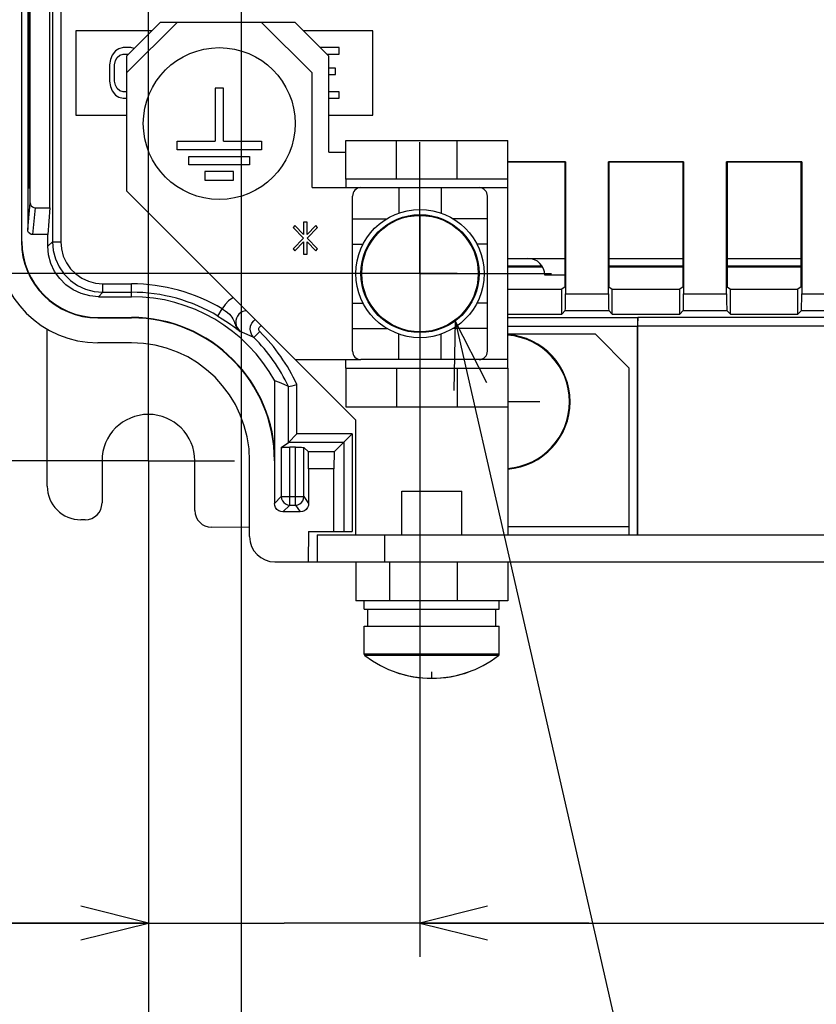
# Model space of a CAD drawing. Extents: x 27 to 410, y 33 to 287.
# Tile 23 of 34: x 229 to 253, y 116 to 145. Entities that reach past the tile are written whole.
import ezdxf

# ---------------------------------------------------------------- set-up
doc = ezdxf.new("R2010")
doc.units = 0
doc.header["$LTSCALE"] = 23.1
doc.linetypes.add('CENTER', pattern=[0.6, 0.375, -0.075, 0.075, -0.075])
doc.layers.get('0').update_dxf_attribs({"linetype": 'CONTINUOUS'})
for name, color, linetype in [('ALL_COSM', 7, 'CONTINUOUS'), ('ALL_CURVE', 7, 'CONTINUOUS'), ('ALL_DIM', 7, 'CONTINUOUS'), ('ALL_NOTE', 7, 'CONTINUOUS'), ('DEFAULT_1', 7, 'CENTER')]:
    doc.layers.add(name, color=color, linetype=linetype)
doc.dimstyles.get("Standard").update_dxf_attribs({"dimtxt": 2.5, "dimasz": 2.5, "dimexe": 1.25, "dimexo": 0.625, "dimtad": 1, "dimcen": 2.5, "dimazin": 3, "dimtfac": 1, "dimtmove": 0, "dimatfit": 3})

# ---------------------------------------------------------------- blocks, each defined once
blk = doc.blocks.new('_OPEN')
at = {"color": 0, "linetype": 'BYBLOCK'}
for p, q in [((0, 0), (-1, 0.25)), ((-1, -0.25), (0, 0)), ((-1, 0), (0, 0))]:
    blk.add_line(p, q, dxfattribs=at)
blk = doc.blocks.new('*D16')
at = {"layer": 'ALL_DIM', "color": 2, "linetype": 'CONTINUOUS'}
for p, q in [((240.951, 134.556), (240.951, 117.056)), ((232.901, 128.846), (232.901, 117.056)), ((232.901, 118.056), (220.518, 118.056)), ((220.518, 118.056), (236.926, 118.056)), ((245.951, 118.056), (236.926, 118.056)), ((240.951, 118.056), (245.951, 118.056))]:
    blk.add_line(p, q, dxfattribs=at)
at = {"layer": 'ALL_DIM', "color": 2, "linetype": 'CONTINUOUS', "xscale": 2, "yscale": 2, "zscale": 2}
blk.add_blockref('_OPEN', (232.901, 118.056), dxfattribs=at)
at = {"layer": 'ALL_DIM', "color": 2, "linetype": 'CONTINUOUS', "xscale": 2, "yscale": 2, "zscale": 2, "rotation": 180}
blk.add_blockref('_OPEN', (240.951, 118.056), dxfattribs=at)
blk = doc.blocks.new('*D17')
at = {"layer": 'ALL_DIM', "color": 2, "linetype": 'CONTINUOUS'}
for p, q in [((285.851, 135.109), (285.851, 117.056)), ((240.951, 132.412), (240.951, 117.056)), ((240.951, 118.056), (263.401, 118.056)), ((285.851, 118.056), (263.401, 118.056))]:
    blk.add_line(p, q, dxfattribs=at)
at = {"layer": 'ALL_DIM', "color": 2, "linetype": 'CONTINUOUS', "xscale": 2, "yscale": 2, "zscale": 2, "rotation": 180}
blk.add_blockref('_OPEN', (240.951, 118.056), dxfattribs=at)
at = {"layer": 'ALL_DIM', "color": 2, "linetype": 'CONTINUOUS', "xscale": 2, "yscale": 2, "zscale": 2}
blk.add_blockref('_OPEN', (285.851, 118.056), dxfattribs=at)
blk = doc.blocks.new('*D19')
at = {"layer": 'ALL_DIM', "color": 2, "linetype": 'CONTINUOUS'}
for p, q in [((223.983, 134.537), (223.983, 149.43)), ((239.664, 137.312), (222.983, 137.312)), ((223.983, 137.312), (223.983, 134.537)), ((223.983, 131.762), (223.983, 134.537)), ((228.526, 131.762), (222.983, 131.762))]:
    blk.add_line(p, q, dxfattribs=at)
at = {"layer": 'ALL_DIM', "color": 2, "linetype": 'CONTINUOUS', "xscale": 2, "yscale": 2, "zscale": 2}
for p, rotation in [((223.983, 137.312), 90), ((223.983, 131.762), 270)]:
    blk.add_blockref('_OPEN', p, dxfattribs=dict(at, rotation=rotation))
blk = doc.blocks.new('*D22')
at = {"layer": 'ALL_DIM', "color": 2, "linetype": 'CONTINUOUS'}
for p, q in [((235.651, 156.562), (235.651, 109.465)), ((290.151, 156.562), (290.151, 109.465)), ((235.651, 110.465), (262.901, 110.465)), ((290.151, 110.465), (262.901, 110.465))]:
    blk.add_line(p, q, dxfattribs=at)
at = {"layer": 'ALL_DIM', "color": 2, "linetype": 'CONTINUOUS', "xscale": 2, "yscale": 2, "zscale": 2, "rotation": 180}
blk.add_blockref('_OPEN', (235.651, 110.465), dxfattribs=at)
at = {"layer": 'ALL_DIM', "color": 2, "linetype": 'CONTINUOUS', "xscale": 2, "yscale": 2, "zscale": 2}
blk.add_blockref('_OPEN', (290.151, 110.465), dxfattribs=at)
blk = doc.blocks.new('*D23')
at = {"layer": 'ALL_DIM', "color": 2, "linetype": 'CONTINUOUS'}
for p, q in [((235.651, 156.562), (235.651, 109.465)), ((232.901, 130.762), (232.901, 109.465)), ((232.901, 110.465), (221.395, 110.465)), ((221.395, 110.465), (234.276, 110.465)), ((240.651, 110.465), (234.276, 110.465)), ((235.651, 110.465), (240.651, 110.465))]:
    blk.add_line(p, q, dxfattribs=at)
at = {"layer": 'ALL_DIM', "color": 2, "linetype": 'CONTINUOUS', "xscale": 2, "yscale": 2, "zscale": 2}
blk.add_blockref('_OPEN', (232.901, 110.465), dxfattribs=at)
at = {"layer": 'ALL_DIM', "color": 2, "linetype": 'CONTINUOUS', "xscale": 2, "yscale": 2, "zscale": 2, "rotation": 180}
blk.add_blockref('_OPEN', (235.651, 110.465), dxfattribs=at)
blk = doc.blocks.new('*D24')
at = {"layer": 'ALL_DIM', "color": 2, "linetype": 'CONTINUOUS'}
for p, q in [((234.651, 157.562), (217.168, 157.562)), ((218.168, 157.562), (218.168, 144.662)), ((218.168, 131.762), (218.168, 144.662)), ((231.901, 131.762), (217.168, 131.762))]:
    blk.add_line(p, q, dxfattribs=at)
at = {"layer": 'ALL_DIM', "color": 2, "linetype": 'CONTINUOUS', "xscale": 2, "yscale": 2, "zscale": 2}
for p, rotation in [((218.168, 157.562), 90), ((218.168, 131.762), 270)]:
    blk.add_blockref('_OPEN', p, dxfattribs=dict(at, rotation=rotation))
blk = doc.blocks.new('*D26')
at = {"layer": 'ALL_DIM', "color": 2, "linetype": 'CONTINUOUS'}
for p, q in [((248.776, 161.24), (206.551, 161.24)), ((207.551, 161.24), (207.551, 146.501)), ((207.551, 131.762), (207.551, 146.501)), ((231.901, 131.762), (206.551, 131.762))]:
    blk.add_line(p, q, dxfattribs=at)
at = {"layer": 'ALL_DIM', "color": 2, "linetype": 'CONTINUOUS', "xscale": 2, "yscale": 2, "zscale": 2}
for p, rotation in [((207.551, 161.24), 90), ((207.551, 131.762), 270)]:
    blk.add_blockref('_OPEN', p, dxfattribs=dict(at, rotation=rotation))
blk = doc.blocks.new('*D32')
at = {"layer": 'ALL_DIM', "color": 2, "linetype": 'CONTINUOUS'}
for p, q in [((232.901, 132.762), (232.901, 201.732)), ((247.026, 195.168), (247.026, 201.732)), ((232.901, 200.732), (239.964, 200.732)), ((247.026, 200.732), (239.964, 200.732)), ((247.026, 174.74), (247.026, 192.363))]:
    blk.add_line(p, q, dxfattribs=at)
at = {"layer": 'ALL_DIM', "color": 2, "linetype": 'CONTINUOUS', "xscale": 2, "yscale": 2, "zscale": 2, "rotation": 180}
blk.add_blockref('_OPEN', (232.901, 200.732), dxfattribs=at)
at = {"layer": 'ALL_DIM', "color": 2, "linetype": 'CONTINUOUS', "xscale": 2, "yscale": 2, "zscale": 2}
blk.add_blockref('_OPEN', (247.026, 200.732), dxfattribs=at)
blk = doc.blocks.new('*D33')
at = {"layer": 'ALL_DIM', "color": 2, "linetype": 'CONTINUOUS'}
for p, q in [((232.901, 132.762), (232.901, 194.586)), ((248.526, 187.504), (248.526, 194.586)), ((232.901, 193.586), (240.714, 193.586)), ((248.526, 193.586), (240.714, 193.586)), ((248.526, 167.49), (248.526, 185.05))]:
    blk.add_line(p, q, dxfattribs=at)
at = {"layer": 'ALL_DIM', "color": 2, "linetype": 'CONTINUOUS', "xscale": 2, "yscale": 2, "zscale": 2, "rotation": 180}
blk.add_blockref('_OPEN', (232.901, 193.586), dxfattribs=at)
at = {"layer": 'ALL_DIM', "color": 2, "linetype": 'CONTINUOUS', "xscale": 2, "yscale": 2, "zscale": 2}
blk.add_blockref('_OPEN', (248.526, 193.586), dxfattribs=at)
blk = doc.blocks.new('*D34')
at = {"layer": 'ALL_DIM', "color": 2, "linetype": 'CONTINUOUS'}
for p, q in [((232.901, 132.762), (232.901, 187.315)), ((249.776, 162.24), (249.776, 187.315)), ((232.901, 186.315), (241.339, 186.315)), ((249.776, 186.315), (241.339, 186.315))]:
    blk.add_line(p, q, dxfattribs=at)
at = {"layer": 'ALL_DIM', "color": 2, "linetype": 'CONTINUOUS', "xscale": 2, "yscale": 2, "zscale": 2, "rotation": 180}
blk.add_blockref('_OPEN', (232.901, 186.315), dxfattribs=at)
at = {"layer": 'ALL_DIM', "color": 2, "linetype": 'CONTINUOUS', "xscale": 2, "yscale": 2, "zscale": 2}
blk.add_blockref('_OPEN', (249.776, 186.315), dxfattribs=at)
blk = doc.blocks.new('*D35')
at = {"layer": 'ALL_DIM', "color": 2, "linetype": 'CONTINUOUS'}
for p, q in [((232.901, 132.762), (232.901, 213.93)), ((283.116, 208.35), (283.116, 213.93)), ((232.901, 212.93), (258.009, 212.93)), ((283.116, 212.93), (258.009, 212.93)), ((283.116, 167.32), (283.116, 206.28))]:
    blk.add_line(p, q, dxfattribs=at)
at = {"layer": 'ALL_DIM', "color": 2, "linetype": 'CONTINUOUS', "xscale": 2, "yscale": 2, "zscale": 2, "rotation": 180}
blk.add_blockref('_OPEN', (232.901, 212.93), dxfattribs=at)
at = {"layer": 'ALL_DIM', "color": 2, "linetype": 'CONTINUOUS', "xscale": 2, "yscale": 2, "zscale": 2}
blk.add_blockref('_OPEN', (283.116, 212.93), dxfattribs=at)
blk = doc.blocks.new('*D36')
at = {"layer": 'ALL_DIM', "color": 2, "linetype": 'CONTINUOUS'}
for p, q in [((232.901, 132.762), (232.901, 208.289)), ((284.386, 162.24), (284.386, 208.289)), ((232.901, 207.289), (258.644, 207.289)), ((284.386, 207.289), (258.644, 207.289))]:
    blk.add_line(p, q, dxfattribs=at)
at = {"layer": 'ALL_DIM', "color": 2, "linetype": 'CONTINUOUS', "xscale": 2, "yscale": 2, "zscale": 2, "rotation": 180}
blk.add_blockref('_OPEN', (232.901, 207.289), dxfattribs=at)
at = {"layer": 'ALL_DIM', "color": 2, "linetype": 'CONTINUOUS', "xscale": 2, "yscale": 2, "zscale": 2}
blk.add_blockref('_OPEN', (284.386, 207.289), dxfattribs=at)

msp = doc.modelspace()

# ---------------------------------------------------------------- linework, layer by layer
at = {"color": 7, "linetype": 'CONTINUOUS'}
for p, q in [((229.151, 138.262), (229.151, 167.074)), ((230.054, 155.294), (230.054, 138.258)), ((230.304, 155.29), (230.304, 138.258)), ((229.138, 153.012), (229.138, 138.262)), ((229.323, 148.497), (229.323, 138.62)), ((229.401, 139.413), (229.401, 148.262)), ((229.977, 139.262), (229.977, 148.262)), ((229.362, 139.846), (229.362, 147.678)), ((229.391, 147.675), (229.391, 139.848)), ((233.251, 144.762), (232.251, 143.762)), ((233.751, 144.762), (233.251, 144.762)), ((237.251, 144.762), (236.251, 144.762)), ((238.251, 143.762), (237.251, 144.762)), ((230.751, 144.512), (230.751, 142.012)), ((233.001, 144.512), (230.751, 144.512)), ((239.551, 144.512), (237.501, 144.512)), ((239.551, 142.012), (239.551, 144.512)), ((232.026, 143.98), (231.926, 143.916)), ((232.151, 144.012), (232.026, 143.98)), ((232.376, 144.012), (232.151, 144.012)), ((232.476, 143.986), (232.376, 144.012)), ((238.551, 144.012), (238.001, 144.012)), ((238.551, 143.82), (238.551, 144.012)), ((231.776, 143.661), (231.751, 143.501)), ((231.826, 143.788), (231.776, 143.661)), ((231.926, 143.916), (231.826, 143.788)), ((231.926, 143.629), (231.976, 143.724)), ((231.976, 143.724), (232.051, 143.788)), ((232.051, 143.788), (232.151, 143.82)), ((232.151, 143.82), (232.31, 143.82)), ((232.251, 143.762), (232.251, 143.262)), ((238.193, 143.82), (238.551, 143.82)), ((238.251, 140.912), (238.251, 143.762)), ((231.751, 143.501), (231.751, 143.022)), ((231.901, 143.501), (231.926, 143.629)), ((231.901, 143.022), (231.901, 143.501)), ((238.451, 143.405), (238.251, 143.405)), ((238.451, 143.214), (238.451, 143.405)), ((238.251, 143.214), (238.451, 143.214)), ((231.751, 143.022), (231.776, 142.863)), ((231.776, 142.863), (231.826, 142.735)), ((231.926, 142.895), (231.901, 143.022)), ((231.976, 142.799), (231.926, 142.895)), ((232.051, 142.735), (231.976, 142.799)), ((231.826, 142.735), (231.926, 142.607)), ((231.926, 142.607), (232.026, 142.544)), ((232.026, 142.544), (232.151, 142.512)), ((232.151, 142.703), (232.051, 142.735)), ((232.251, 142.703), (232.151, 142.703)), ((232.151, 142.512), (232.251, 142.512)), ((238.551, 142.703), (238.251, 142.703)), ((238.251, 142.512), (238.551, 142.512)), ((238.551, 142.512), (238.551, 142.703)), ((230.751, 142.012), (232.251, 142.012)), ((238.251, 142.012), (239.551, 142.012)), ((238.751, 140.112), (238.751, 141.262)), ((238.751, 141.262), (243.551, 141.262)), ((240.251, 140.112), (240.251, 141.262)), ((242.051, 140.112), (242.051, 141.262)), ((243.551, 140.112), (243.551, 141.262)), ((238.251, 140.912), (238.751, 140.912)), ((245.265, 140.625), (243.551, 140.625)), ((245.252, 140.612), (243.551, 140.612)), ((245.265, 140.625), (245.252, 140.612)), ((245.252, 136.92), (245.252, 140.612)), ((245.265, 140.625), (245.265, 136.717)), ((246.538, 136.717), (246.538, 140.625)), ((246.538, 140.625), (246.551, 140.612)), ((248.765, 140.625), (246.538, 140.625)), ((246.551, 140.612), (246.551, 136.92)), ((248.752, 140.612), (246.551, 140.612)), ((248.765, 140.625), (248.752, 140.612)), ((248.752, 136.92), (248.752, 140.612)), ((248.765, 140.625), (248.765, 136.717)), ((250.038, 140.625), (250.051, 140.612)), ((250.038, 136.717), (250.038, 140.625)), ((252.265, 140.625), (250.038, 140.625)), ((250.051, 140.612), (250.051, 136.92)), ((252.252, 140.612), (250.051, 140.612)), ((252.265, 140.625), (252.252, 140.612)), ((252.252, 136.92), (252.252, 140.612)), ((252.265, 140.625), (252.265, 136.717)), ((239.201, 139.862), (242.701, 139.862)), ((240.326, 139.862), (240.326, 139.106)), ((241.576, 139.862), (241.576, 139.106)), ((229.391, 139.848), (229.362, 139.846)), ((238.951, 135.012), (238.951, 139.612)), ((242.951, 135.012), (242.951, 139.612)), ((229.323, 138.62), (229.401, 139.413)), ((229.473, 138.468), (229.551, 139.262)), ((229.551, 139.262), (229.977, 139.262)), ((229.977, 139.262), (229.922, 138.468)), ((238.951, 138.937), (239.967, 138.937)), ((242.951, 138.937), (241.936, 138.937)), ((229.922, 138.468), (229.473, 138.468)), ((229.922, 138.127), (229.922, 138.468)), ((229.138, 138.262), (229.151, 138.262)), ((230.054, 138.258), (229.922, 138.127)), ((230.054, 138.258), (230.304, 138.258)), ((238.951, 138.187), (239.265, 138.187)), ((242.951, 138.187), (242.638, 138.187)), ((243.551, 137.762), (245.252, 137.762)), ((244.568, 137.533), (243.551, 137.533)), ((246.551, 137.762), (248.752, 137.762)), ((248.752, 137.533), (246.551, 137.533)), ((250.051, 137.762), (252.252, 137.762)), ((252.252, 137.533), (250.051, 137.533)), ((243.551, 137.512), (244.578, 137.512)), ((245.252, 137.262), (244.651, 137.262)), ((246.551, 137.512), (248.752, 137.512)), ((250.051, 137.512), (252.252, 137.512)), ((231.554, 136.759), (231.554, 137.009)), ((231.554, 137.009), (232.401, 137.009)), ((232.401, 136.627), (232.401, 137.009)), ((231.554, 136.759), (231.422, 136.627)), ((231.554, 136.759), (232.401, 136.759)), ((243.551, 136.85), (245.151, 136.85)), ((245.252, 136.92), (245.151, 136.85)), ((245.151, 136.112), (245.151, 136.85)), ((245.265, 136.717), (246.538, 136.717)), ((246.551, 136.92), (246.651, 136.85)), ((246.651, 136.112), (246.651, 136.85)), ((246.651, 136.85), (248.651, 136.85)), ((248.752, 136.92), (248.651, 136.85)), ((248.651, 136.112), (248.651, 136.85)), ((248.765, 136.717), (250.038, 136.717)), ((250.051, 136.92), (250.151, 136.85)), ((250.151, 136.112), (250.151, 136.85)), ((250.151, 136.85), (252.151, 136.85)), ((252.252, 136.92), (252.151, 136.85)), ((252.151, 136.112), (252.151, 136.85)), ((252.265, 136.717), (253.538, 136.717)), ((231.422, 136.627), (232.401, 136.627)), ((238.951, 136.437), (239.265, 136.437)), ((242.951, 136.437), (242.638, 136.437)), ((234.963, 136.052), (235.091, 136.267)), ((243.551, 136.112), (245.151, 136.112)), ((245.256, 136.217), (245.151, 136.112)), ((245.256, 136.217), (246.547, 136.217)), ((246.547, 136.217), (246.651, 136.112)), ((246.651, 136.112), (248.651, 136.112)), ((248.756, 136.217), (248.651, 136.112)), ((248.756, 136.217), (250.047, 136.217)), ((250.047, 136.217), (250.151, 136.112)), ((250.151, 136.112), (252.151, 136.112)), ((252.256, 136.217), (252.151, 136.112)), ((252.256, 136.217), (253.547, 136.217)), ((231.401, 135.999), (231.401, 136.012)), ((231.401, 136.012), (232.401, 136.012)), ((231.401, 135.999), (232.401, 135.999)), ((232.401, 136.012), (232.401, 135.999)), ((243.551, 136.007), (247.406, 136.007)), ((247.406, 136.007), (247.414, 136.016)), ((247.41, 129.562), (247.41, 135.766)), ((247.41, 135.766), (253.13, 135.766)), ((247.414, 136.016), (253.38, 136.016)), ((229.901, 131.012), (229.901, 135.675)), ((235.529, 135.666), (235.561, 135.642)), ((235.561, 135.642), (235.593, 135.617)), ((235.593, 135.617), (235.617, 135.599)), ((236.2, 135.595), (236.024, 135.417)), ((238.951, 135.687), (239.967, 135.687)), ((240.326, 134.762), (240.326, 135.517)), ((241.576, 134.762), (241.576, 135.517)), ((242.951, 135.687), (241.936, 135.687)), ((243.551, 135.757), (247.401, 135.757)), ((246.151, 135.512), (243.551, 135.512)), ((247.151, 134.512), (246.151, 135.512)), ((247.401, 129.562), (247.401, 135.757)), ((232.401, 135.262), (231.401, 135.262)), ((237.251, 134.762), (239.051, 132.962)), ((242.701, 134.762), (239.201, 134.762)), ((238.751, 134.512), (238.751, 133.362)), ((240.251, 134.512), (240.251, 133.362)), ((242.051, 134.512), (242.051, 133.362)), ((243.551, 134.512), (243.551, 129.562)), ((247.151, 129.562), (247.151, 134.512)), ((236.651, 131.762), (236.651, 134.13)), ((237.303, 132.558), (237.303, 134.02)), ((237.053, 132.308), (237.053, 133.964)), ((238.751, 133.362), (243.551, 133.362)), ((239.051, 129.562), (239.051, 132.962)), ((237.053, 132.308), (237.303, 132.558)), ((238.942, 132.558), (237.303, 132.558)), ((238.408, 132.024), (238.942, 132.558)), ((238.942, 132.558), (238.942, 129.662)), ((236.839, 132.159), (237.053, 132.308)), ((238.692, 132.308), (237.053, 132.308)), ((238.692, 132.308), (238.692, 129.662)), ((236.839, 132.159), (236.839, 130.699)), ((237.089, 130.449), (237.089, 132.162)), ((237.261, 132.162), (237.089, 132.162)), ((237.261, 130.449), (237.261, 132.162)), ((237.511, 132.159), (237.645, 132.024)), ((237.511, 130.699), (237.511, 132.159)), ((238.408, 132.024), (237.645, 132.024)), ((231.526, 131.762), (231.526, 130.512)), ((234.276, 130.29), (234.276, 131.762)), ((235.901, 129.512), (235.901, 131.762)), ((236.638, 131.762), (236.638, 130.498)), ((236.651, 131.762), (236.638, 131.762)), ((237.651, 131.524), (237.651, 130.498)), ((238.401, 131.524), (237.651, 131.524)), ((238.401, 129.662), (238.401, 131.524)), ((240.415, 129.562), (240.415, 130.862)), ((240.415, 130.862), (242.188, 130.862)), ((242.188, 129.562), (242.188, 130.862)), ((236.638, 130.498), (236.839, 130.699)), ((236.839, 130.699), (237.511, 130.699)), ((237.511, 130.699), (237.651, 130.498)), ((236.888, 130.249), (237.089, 130.449)), ((237.402, 130.249), (236.888, 130.249)), ((237.089, 130.449), (237.261, 130.449)), ((237.261, 130.449), (237.402, 130.249)), ((231.026, 130.012), (230.901, 130.012)), ((235.901, 129.78), (234.772, 129.79)), ((237.651, 129.662), (237.636, 128.762)), ((237.651, 129.662), (238.942, 129.662)), ((243.551, 129.812), (247.151, 129.812)), ((237.901, 129.562), (237.901, 128.762)), ((237.901, 129.562), (259.651, 129.562)), ((239.901, 129.562), (239.901, 128.762)), ((236.651, 128.762), (237.901, 128.762)), ((239.051, 128.762), (239.051, 127.612)), ((240.051, 128.762), (240.051, 127.612)), ((242.051, 128.762), (242.051, 127.612)), ((243.551, 128.762), (243.551, 127.612)), ((239.301, 127.362), (239.301, 127.612)), ((243.301, 127.362), (243.301, 127.612)), ((239.301, 127.362), (243.301, 127.362)), ((239.401, 126.862), (239.401, 127.362)), ((243.201, 126.862), (243.201, 127.362)), ((239.301, 126.024), (239.301, 126.862)), ((239.301, 126.862), (243.301, 126.862)), ((243.301, 126.024), (243.301, 126.862)), ((243.301, 126.024), (239.301, 126.024)), ((243.282, 125.985), (239.321, 125.985))]:
    msp.add_line(p, q, dxfattribs=at)
at = {"color": 3, "linetype": 'CONTINUOUS'}
for p, q in [((233.751, 144.762), (232.251, 143.262)), ((236.251, 144.762), (233.751, 144.762)), ((237.751, 143.262), (236.251, 144.762)), ((232.251, 143.262), (232.251, 139.762)), ((237.751, 139.862), (237.751, 143.262)), ((237.751, 139.862), (239.201, 139.862)), ((238.751, 140.112), (238.751, 139.862)), ((243.551, 140.112), (238.751, 140.112)), ((242.701, 139.862), (243.551, 139.862)), ((243.551, 134.512), (243.551, 140.112)), ((232.251, 139.762), (237.251, 134.762)), ((237.251, 134.762), (239.201, 134.762)), ((238.751, 134.512), (238.751, 134.762)), ((243.551, 134.762), (242.701, 134.762)), ((238.751, 134.512), (243.551, 134.512)), ((237.901, 128.762), (288.901, 128.762)), ((243.551, 127.612), (239.051, 127.612))]:
    msp.add_line(p, q, dxfattribs=at)
at = {"color": 7, "linetype": 'CONTINUOUS'}
for points in [[(229.401, 139.413), (229.409, 139.366), (229.43, 139.324), (229.464, 139.29), (229.505, 139.269), (229.551, 139.262)], [(229.473, 138.468), (229.427, 138.475), (229.385, 138.497), (229.352, 138.53), (229.33, 138.573), (229.323, 138.62)], [(231.422, 136.627), (231.162, 136.65), (230.909, 136.718), (230.672, 136.828), (230.458, 136.978), (230.273, 137.163), (230.123, 137.377), (230.013, 137.614), (229.945, 137.867), (229.922, 138.127)], [(230.054, 138.258), (230.076, 137.999), (230.144, 137.746), (230.254, 137.509), (230.404, 137.294), (230.59, 137.109), (230.804, 136.959), (231.041, 136.849), (231.294, 136.781), (231.554, 136.759)], [(230.304, 138.258), (230.322, 138.042), (230.379, 137.832), (230.471, 137.634), (230.596, 137.455), (230.75, 137.301), (230.929, 137.176), (231.127, 137.084), (231.337, 137.027), (231.554, 137.009)], [(245.256, 136.217), (245.258, 136.231), (245.26, 136.269), (245.262, 136.329), (245.263, 136.408), (245.264, 136.502), (245.265, 136.607), (245.265, 136.717)], [(246.538, 136.717), (246.538, 136.607), (246.539, 136.502), (246.54, 136.408), (246.541, 136.329), (246.543, 136.269), (246.545, 136.231), (246.547, 136.217)], [(248.756, 136.217), (248.758, 136.231), (248.76, 136.269), (248.762, 136.329), (248.763, 136.408), (248.764, 136.502), (248.765, 136.607), (248.765, 136.717)], [(250.038, 136.717), (250.038, 136.607), (250.039, 136.502), (250.04, 136.408), (250.041, 136.329), (250.043, 136.269), (250.045, 136.231), (250.047, 136.217)], [(252.256, 136.217), (252.258, 136.231), (252.26, 136.269), (252.262, 136.329), (252.263, 136.408), (252.264, 136.502), (252.265, 136.607), (252.265, 136.717)], [(235.413, 136.6), (235.403, 136.595), (235.28, 136.505), (235.175, 136.395), (235.091, 136.267)], [(235.091, 136.267), (235.176, 136.21), (235.248, 136.155), (235.304, 136.106), (235.347, 136.06), (235.379, 136.016), (235.404, 135.975), (235.423, 135.934), (235.439, 135.893), (235.454, 135.853), (235.469, 135.813), (235.486, 135.775), (235.504, 135.738), (235.523, 135.705), (235.544, 135.674), (235.567, 135.647), (235.591, 135.621), (235.617, 135.599)], [(235.8, 136.213), (235.77, 136.21), (235.702, 136.188), (235.64, 136.154), (235.586, 136.107), (235.543, 136.051), (235.512, 135.987), (235.495, 135.918), (235.492, 135.847), (235.503, 135.776), (235.528, 135.71), (235.567, 135.65), (235.617, 135.599)], [(234.963, 136.052), (235.087, 135.976), (235.194, 135.906), (235.28, 135.848), (235.348, 135.8), (235.403, 135.76), (235.446, 135.729), (235.48, 135.703), (235.507, 135.683), (235.529, 135.666)], [(236.024, 135.417), (235.968, 135.49), (235.933, 135.574), (235.921, 135.665), (235.932, 135.756), (235.967, 135.84), (236.023, 135.913), (236.066, 135.947)], [(236.2, 135.595), (236.184, 135.616), (236.174, 135.64), (236.17, 135.666), (236.174, 135.692), (236.184, 135.716), (236.2, 135.737), (236.22, 135.752), (236.245, 135.763), (236.25, 135.763)], [(247.406, 136.007), (247.405, 135.998), (247.404, 135.972), (247.403, 135.932), (247.402, 135.881), (247.402, 135.821), (247.401, 135.757)], [(247.41, 135.766), (247.41, 135.83), (247.411, 135.89), (247.411, 135.941), (247.412, 135.981), (247.413, 136.006), (247.414, 136.016)], [(236.024, 135.417), (235.831, 135.506), (235.617, 135.599)], [(237.053, 133.964), (236.921, 134.024), (236.788, 134.079), (236.651, 134.13)], [(237.053, 133.964), (237.103, 133.975), (237.159, 133.988), (237.227, 134.003), (237.303, 134.02)], [(236.839, 132.159), (236.849, 132.159), (236.874, 132.16), (236.914, 132.161), (236.965, 132.161), (237.025, 132.161), (237.089, 132.162)], [(237.261, 132.162), (237.325, 132.161), (237.385, 132.161), (237.437, 132.161), (237.476, 132.16), (237.502, 132.159), (237.511, 132.159)], [(237.651, 131.524), (237.651, 131.635), (237.651, 131.739), (237.65, 131.834), (237.649, 131.913), (237.648, 131.973), (237.647, 132.01), (237.645, 132.024)], [(238.408, 132.024), (238.406, 132.01), (238.405, 131.973), (238.404, 131.913), (238.403, 131.834), (238.402, 131.739), (238.402, 131.635), (238.401, 131.524)], [(236.839, 130.699), (236.848, 130.635), (236.873, 130.574), (236.912, 130.523), (236.964, 130.483), (237.024, 130.458), (237.089, 130.449)], [(237.261, 130.449), (237.326, 130.458), (237.386, 130.483), (237.438, 130.523), (237.477, 130.574), (237.502, 130.635), (237.511, 130.699)], [(236.888, 130.249), (236.824, 130.257), (236.763, 130.282), (236.712, 130.322), (236.672, 130.373), (236.647, 130.434), (236.638, 130.498)], [(237.651, 130.498), (237.643, 130.434), (237.618, 130.373), (237.578, 130.322), (237.527, 130.282), (237.466, 130.257), (237.402, 130.249)]]:
    msp.add_lwpolyline(points, dxfattribs=at)
for centre, radius in [((235.001, 141.762), 2.25), ((240.951, 137.312), 1.9), ((240.951, 137.312), 1.75), ((240.951, 137.312), 1.727)]:
    msp.add_circle(centre, radius, dxfattribs=at)
for centre, radius, start, end in [((239.201, 139.612), 0.25, 90, 180), ((242.701, 139.612), 0.25, 0, 90), ((231.401, 138.262), 3, 180, 270), ((231.401, 138.262), 2.263, 180, 270), ((231.401, 138.262), 2.25, 180, 270), ((244.151, 137.262), 0.5, 360, 90), ((232.401, 131.762), 5.247, 59.1624, 90), ((232.401, 131.762), 4.997, 59.1623, 90), ((232.401, 131.762), 4.866, 29.1346, 90), ((232.401, 131.762), 4.25, 0, 90), ((232.401, 131.762), 4.237, 0, 90), ((232.401, 131.762), 5.397, 24.7351, 45.2605), ((243.401, 133.512), 2, 274.2527, 85.7481), ((243.401, 133.512), 1.98, 274.2967, 85.7041), ((232.401, 131.762), 3.5, 0, 90), ((232.401, 131.762), 5.147, 25.3385, 45.2604), ((239.201, 135.012), 0.25, 180, 270), ((242.701, 135.012), 0.25, 270, 360), ((232.901, 131.762), 1.375, 0, 180), ((230.901, 131.012), 1, 180, 270), ((231.026, 130.512), 0.5, 270, 360), ((234.776, 130.29), 0.5, 179.996, 269.5003), ((236.651, 129.512), 0.75, 180, 270), ((239.351, 126.024), 0.05, 180, 232.4557), ((241.301, 128.562), 3.25, 232.4557, 307.5443), ((243.251, 126.024), 0.05, 307.5443, 360)]:
    msp.add_arc(centre, radius, start, end, dxfattribs=at)
at = {"layer": 'ALL_COSM', "color": 7, "linetype": 'CONTINUOUS'}
for p, q in [((234.876, 142.812), (234.876, 141.237)), ((235.126, 142.812), (234.876, 142.812)), ((235.126, 141.237), (235.126, 142.812)), ((233.751, 140.987), (233.751, 141.237)), ((233.751, 141.237), (234.876, 141.237)), ((235.126, 141.237), (236.251, 141.237)), ((236.251, 141.237), (236.251, 140.987)), ((236.251, 140.987), (233.751, 140.987)), ((234.101, 140.537), (234.101, 140.787)), ((234.101, 140.787), (235.901, 140.787)), ((235.901, 140.787), (235.901, 140.537)), ((235.901, 140.537), (234.101, 140.537)), ((234.576, 140.337), (234.576, 140.087)), ((235.426, 140.337), (234.576, 140.337)), ((235.426, 140.087), (235.426, 140.337)), ((234.576, 140.087), (235.426, 140.087))]:
    msp.add_line(p, q, dxfattribs=at)
at = {"layer": 'ALL_CURVE', "color": 40, "linetype": 'CONTINUOUS'}
for p, q in [((240.951, 139.038), (240.951, 135.585)), ((242.051, 137.312), (239.851, 137.312)), ((244.501, 133.512), (243.551, 133.512)), ((241.301, 125.312), (241.301, 125.503))]:
    msp.add_line(p, q, dxfattribs=at)
at = {"layer": 'ALL_CURVE', "color": 4, "linetype": 'CONTINUOUS'}
for p, q in [((237.241, 138.736), (237.189, 138.682)), ((237.189, 138.682), (237.501, 138.363)), ((237.501, 138.47), (237.241, 138.736)), ((237.501, 138.842), (237.501, 138.47)), ((237.606, 138.842), (237.501, 138.842)), ((237.606, 138.47), (237.606, 138.842)), ((237.866, 138.736), (237.606, 138.47)), ((237.606, 138.363), (237.918, 138.682)), ((237.918, 138.682), (237.866, 138.736)), ((237.501, 138.363), (237.189, 138.044)), ((237.241, 137.991), (237.501, 138.257)), ((237.501, 138.257), (237.501, 137.884)), ((237.918, 138.044), (237.606, 138.363)), ((237.606, 137.884), (237.606, 138.257)), ((237.606, 138.257), (237.866, 137.991)), ((237.189, 138.044), (237.241, 137.991)), ((237.501, 137.884), (237.606, 137.884)), ((237.866, 137.991), (237.918, 138.044))]:
    msp.add_line(p, q, dxfattribs=at)
at = {"layer": 'ALL_CURVE', "color": 40, "linetype": 'CONTINUOUS'}
msp.add_arc((241.301, 128.562), 3.25, 250.2168, 289.7832, dxfattribs=at)
at = {"layer": 'ALL_NOTE', "color": 2, "linetype": 'CONTINUOUS'}
msp.add_line((241.998, 135.909), (251.512, 94.175), dxfattribs=at)
msp.add_lwpolyline([(242.93, 134.07), (241.998, 135.909), (241.955, 133.848)], dxfattribs=at)
at = {"layer": 'DEFAULT_1', "color": 7, "linetype": 'CENTER'}
for p, q in [((240.951, 137.312), (240.951, 141.212)), ((240.951, 137.312), (237.051, 137.312)), ((240.951, 137.312), (240.951, 133.412)), ((240.951, 137.312), (244.851, 137.312)), ((232.901, 131.762), (232.901, 135.137)), ((232.901, 131.762), (229.526, 131.762)), ((232.901, 131.762), (232.901, 128.387)), ((232.901, 131.762), (235.453, 131.762))]:
    msp.add_line(p, q, dxfattribs=at)

# ---------------------------------------------------------------- dimensions: what is measured, and where the dimension line sits
at = {"layer": 'ALL_DIM', "color": 2, "linetype": 'CONTINUOUS'}
for base, p1, p2, picture, middle in [((283.116484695, 212.930250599), (232.901484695, 132.761602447), (283.116484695, 167.319741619), '*D35', (250.72342502, 213.630250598)), ((284.386484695, 207.289294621), (232.901484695, 132.761602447), (284.386484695, 162.239741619), '*D36', (255.082859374, 207.989294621)), ((285.851, 118.056), (240.951, 132.412), (285.851, 135.109), '*D17', (258.698, 118.756)), ((240.951, 118.056), (232.901, 128.846), (240.951, 134.556), '*D16', (220.518, 118.756))]:
    dim = msp.add_linear_dim(base=base, p1=p1, p2=p2, dimstyle='Standard', dxfattribs=at)
    dim.commit()
    dim.dimension.update_dxf_attribs({"geometry": picture, "text_midpoint": middle, "dimtype": 128})
for base, p1, p2, angle, picture, middle in [((232.901484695, 200.731909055), (247.026484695, 174.739741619), (232.901484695, 132.761602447), 180, '*D32', (235.251091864, 201.431909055)), ((232.901484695, 193.58634494), (248.526484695, 167.489741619), (232.901484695, 132.761602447), 180, '*D33', (235.874302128, 194.28634494)), ((232.901484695, 186.314862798), (249.776484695, 162.239741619), (232.901484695, 132.761602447), 180, '*D34', (235.859379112, 187.014862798)), ((207.551, 161.24), (231.901, 131.762), (248.776, 161.24), 90, '*D26', (206.851, 145.327)), ((218.168, 157.562), (231.901, 131.762), (234.651, 157.562), 90, '*D24', (217.468, 140.603)), ((232.901, 110.465), (235.651, 156.562), (232.901, 130.762), 180, '*D23', (221.395, 111.165)), ((235.651, 110.465), (290.151, 156.562), (235.651, 156.562), 180, '*D22', (248.668, 111.165)), ((223.983, 137.312), (228.526, 131.762), (239.664, 137.312), 90, '*D19', (223.283, 139.798))]:
    dim = msp.add_linear_dim(base=base, p1=p1, p2=p2, angle=angle, dimstyle='Standard', dxfattribs=at)
    dim.commit()
    dim.dimension.update_dxf_attribs({"geometry": picture, "text_midpoint": middle, "dimtype": 128})

doc.saveas('drawing.dxf')
